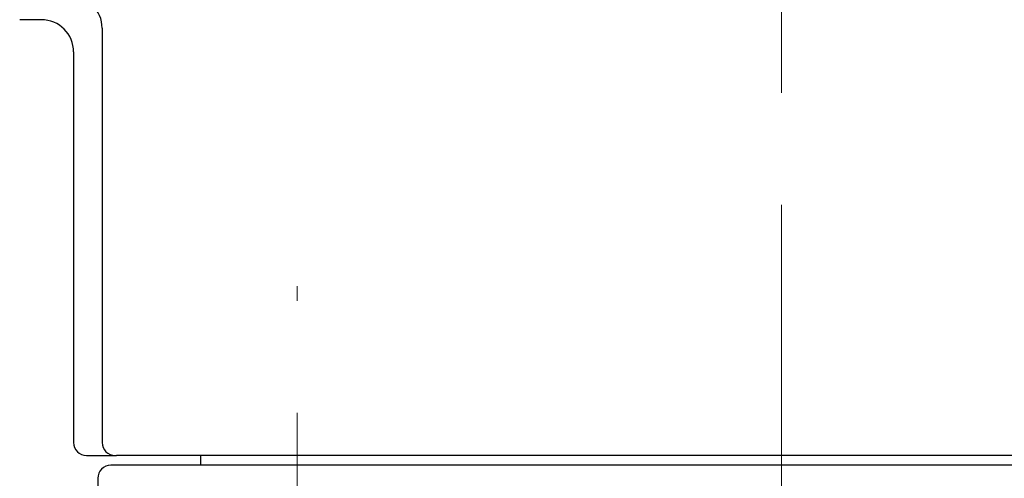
# Model space of a CAD drawing. Header units: millimetres. Extents: x 0 to 1300, y 0 to 891.
# Tile 46 of 141: x 164 to 194, y 514 to 528. Entities that reach past the tile are written whole.
import ezdxf

# ---------------------------------------------------------------- set-up
doc = ezdxf.new("R2010")
doc.units = ezdxf.units.MM
doc.header["$LTSCALE"] = 0.545669
doc.linetypes.add('CENTER', pattern=[50.8, 31.75, -6.35, 6.35, -6.35])
doc.layers.add('NoLayerName_001', color=7, linetype='Continuous')

msp = doc.modelspace()

# ---------------------------------------------------------------- linework, layer by layer
at = {"layer": 'NoLayerName_001', "color": 4, "linetype": 'CENTER', "lineweight": 13}
for p, q in [((187.5, 450), (187.5, 596.5)), ((172.5, 499), (172.5, 520.25))]:
    msp.add_line(p, q, dxfattribs=at)
at = {"layer": 'NoLayerName_001', "color": 7, "linetype": 'Continuous', "lineweight": 25}
for p, q in [((164.57084882, 528.4999394), (163.9, 528.4999394)), ((166.45456975, 528.23726807), (166.45456975, 515.3999394)), ((165.57084882, 527.4999394), (165.57084882, 515.3999394)), ((165.97084882, 514.9999394), (166.9, 514.9999394)), ((208.1, 514.9999394), (166.9, 514.9999394)), ((169.5, 515), (169.5, 514.7)), ((206.88986312, 514.7), (166.72027376, 514.7)), ((166.32033468, 514.29301904), (166.49313983, 504.39301904))]:
    msp.add_line(p, q, dxfattribs=at)
for centre, radius, start, end in [((165.45456975, 528.23726807), 1, 0, 90), ((164.57084882, 527.4999394), 1, 0, 90), ((165.97084882, 515.3999394), 0.4, 180, 270), ((166.85456975, 515.3999394), 0.4, 180, 270), ((166.72027376, 514.3), 0.4, 90, 181)]:
    msp.add_arc(centre, radius, start, end, dxfattribs=at)

doc.saveas('drawing.dxf')
